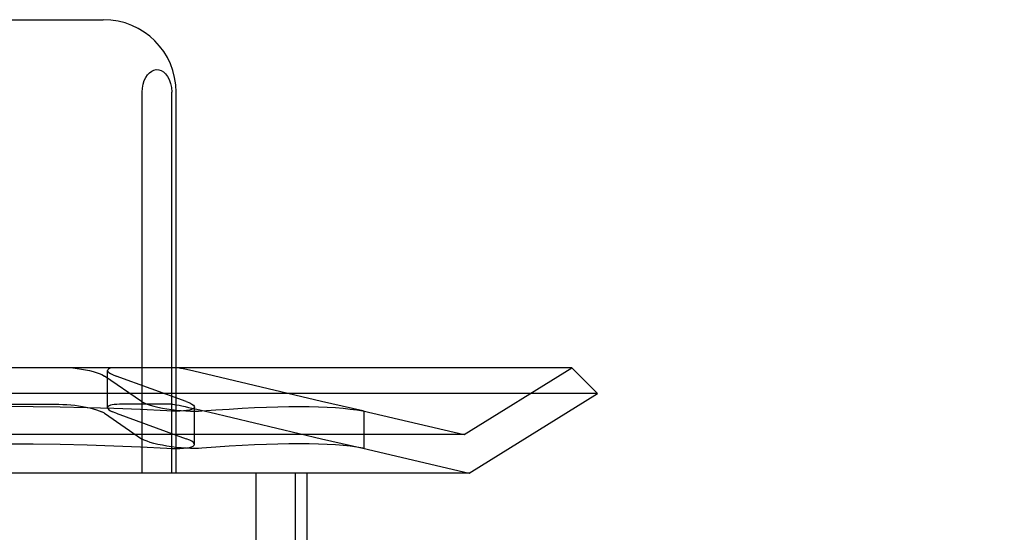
# Model space of a CAD drawing. Header units: inches. Extents: x 0 to 248, y 0 to 160.
# Tile 51 of 82: x 81.622 to 81.893, y 82.81 to 82.952. Entities that reach past the tile are written whole.
import ezdxf

# ---------------------------------------------------------------- set-up
doc = ezdxf.new("R2010")
doc.units = ezdxf.units.IN
doc.header["$LTSCALE"] = 13.627625
doc.header["$MEASUREMENT"] = 0
doc.linetypes.add('HIDDEN', pattern=[0.2, 0.1, -0.1])
doc.layers.add('DEFAULT_2', color=8, linetype='HIDDEN')

msp = doc.modelspace()

# ---------------------------------------------------------------- linework, layer by layer
at = {"layer": 'DEFAULT_2', "color": 8, "linetype": 'HIDDEN'}
for p, q in [((81.89327, 84.98286), (81.89327, 79.98286)), ((81.76827, 81.35786), (81.76827, 83.60786)), ((81.59133, 82.95161), (81.64488, 82.95161)), ((81.65564, 82.82661), (81.65564, 82.93161)), ((81.66376, 82.82661), (81.66376, 82.93161)), ((81.66498, 82.82661), (81.66498, 82.93161)), ((81.77404, 82.85561), (81.46218, 82.85561)), ((81.66983, 82.85467), (81.66783, 82.85512)), ((81.74436, 82.83721), (81.77404, 82.85561)), ((81.77404, 82.85561), (81.78111, 82.84854)), ((81.64446, 82.85375), (81.6452, 82.85334)), ((81.65547, 82.84635), (81.6452, 82.85334)), ((81.64607, 82.84463), (81.64607, 82.8549)), ((81.64741, 82.85375), (81.64841, 82.85334)), ((81.66772, 82.84635), (81.64841, 82.85334)), ((81.70509, 82.84635), (81.66983, 82.85467)), ((81.78111, 82.84854), (81.45511, 82.84854)), ((81.74574, 82.82661), (81.78111, 82.84854)), ((81.60353, 82.84555), (81.63269, 82.84555)), ((81.66398, 82.84555), (81.6494, 82.84555)), ((81.65547, 82.84635), (81.65621, 82.84594)), ((81.66398, 82.84555), (81.66511, 82.8454)), ((81.66772, 82.84635), (81.66872, 82.84594)), ((81.66843, 82.84471), (81.67064, 82.84421)), ((81.67006, 82.83452), (81.67006, 82.84479)), ((81.71643, 82.84376), (81.70509, 82.84635)), ((81.6452, 82.84307), (81.64446, 82.84348)), ((81.6452, 82.84307), (81.65547, 82.83608)), ((81.64841, 82.84307), (81.64741, 82.84348)), ((81.64841, 82.84307), (81.66772, 82.83608)), ((81.67064, 82.84421), (81.67428, 82.84336)), ((81.67428, 82.84336), (81.70509, 82.83608)), ((81.7164, 82.84376), (81.74436, 82.83721)), ((81.71683, 82.84365), (81.71643, 82.84376)), ((81.71643, 82.84372), (81.71683, 82.84365)), ((81.71683, 82.83339), (81.71683, 82.84366)), ((81.74436, 82.83721), (81.49186, 82.83721)), ((81.65621, 82.83567), (81.65547, 82.83608)), ((81.66872, 82.83567), (81.66772, 82.83608)), ((81.70509, 82.83608), (81.71643, 82.83348)), ((81.7164, 82.83349), (81.74574, 82.82661)), ((81.71643, 82.83348), (81.71683, 82.83338)), ((81.71683, 82.83338), (81.71643, 82.83345)), ((81.74574, 82.82661), (81.49047, 82.82661)), ((81.68704, 82.67036), (81.68704, 82.82661)), ((81.69787, 82.67036), (81.69787, 82.82661)), ((81.70111, 82.67036), (81.70111, 82.82661))]:
    msp.add_line(p, q, dxfattribs=at)
for points in [[(81.65564, 82.93161), (81.65571, 82.93275), (81.6559, 82.93381), (81.65621, 82.9348), (81.65661, 82.93568), (81.6571, 82.93641), (81.65764, 82.937), (81.65824, 82.93744), (81.65887, 82.93772), (81.65952, 82.93785), (81.66018, 82.93781), (81.66084, 82.93761), (81.66148, 82.93723), (81.66208, 82.93669), (81.66262, 82.93597), (81.66308, 82.93508), (81.66345, 82.93404), (81.66367, 82.93289), (81.66376, 82.93161)], [(81.63652, 82.85561), (81.63771, 82.85546), (81.63888, 82.85529), (81.64, 82.85508), (81.64107, 82.85485), (81.64207, 82.85459), (81.64298, 82.85432), (81.64378, 82.85404), (81.64446, 82.85375)], [(81.64708, 82.85561), (81.64662, 82.85546), (81.64629, 82.85529), (81.64611, 82.85508), (81.64607, 82.85491)], [(81.66783, 82.85512), (81.66696, 82.85531), (81.66617, 82.85547), (81.66549, 82.85561)], [(81.64607, 82.85491), (81.64608, 82.85485), (81.64619, 82.85459), (81.64645, 82.85432), (81.64686, 82.85404), (81.64741, 82.85375)], [(81.66244, 82.84372), (81.65516, 82.84409), (81.64781, 82.84439), (81.64043, 82.84462), (81.633, 82.8448), (81.62556, 82.8449), (81.61811, 82.84494)], [(81.63269, 82.84555), (81.63374, 82.84553), (81.63482, 82.84548), (81.63592, 82.8454), (81.63701, 82.84528), (81.6381, 82.84514), (81.63917, 82.84497), (81.64021, 82.84477), (81.6412, 82.84455), (81.64214, 82.8443), (81.643, 82.84404), (81.64378, 82.84377), (81.64446, 82.84348)], [(81.6494, 82.84555), (81.64863, 82.84553), (81.64794, 82.84548), (81.64736, 82.8454), (81.64687, 82.84528), (81.64649, 82.84514), (81.64623, 82.84497), (81.64609, 82.84477), (81.64607, 82.84464)], [(81.64607, 82.84464), (81.64608, 82.84455), (81.6462, 82.8443), (81.64646, 82.84404), (81.64686, 82.84377), (81.64741, 82.84348)], [(81.65621, 82.84594), (81.65696, 82.84562), (81.65785, 82.84532), (81.65887, 82.84504), (81.65998, 82.84477), (81.66118, 82.84452), (81.66244, 82.8443), (81.66375, 82.84411), (81.66507, 82.84395), (81.66638, 82.84382), (81.66767, 82.84373), (81.66891, 82.84367), (81.67007, 82.84365), (81.67113, 82.84367), (81.6721, 82.84372)], [(81.67006, 82.84479), (81.66996, 82.84452), (81.66968, 82.8443), (81.66923, 82.84411), (81.66862, 82.84395), (81.66787, 82.84382), (81.66698, 82.84373), (81.66597, 82.84367), (81.66487, 82.84365), (81.66368, 82.84367), (81.66244, 82.84372)], [(81.66511, 82.8454), (81.66577, 82.84528), (81.66655, 82.84512), (81.66744, 82.84493), (81.66843, 82.84471)], [(81.66872, 82.84594), (81.66932, 82.84562), (81.66974, 82.84532), (81.66999, 82.84504), (81.67006, 82.84479)], [(81.6721, 82.84372), (81.67592, 82.844), (81.67961, 82.84424), (81.68317, 82.84445), (81.68659, 82.84463), (81.68987, 82.84476), (81.69302, 82.84486), (81.69603, 82.84492), (81.69889, 82.84494), (81.70161, 82.84492), (81.70418, 82.84486), (81.7066, 82.84476), (81.70888, 82.84463), (81.711, 82.84445), (81.71296, 82.84424), (81.71477, 82.844), (81.71643, 82.84372)], [(81.61811, 82.83467), (81.62556, 82.83463), (81.633, 82.83452), (81.64043, 82.83435), (81.64781, 82.83412), (81.65516, 82.83382), (81.66244, 82.83345)], [(81.6721, 82.83345), (81.67113, 82.8334), (81.67006, 82.83338), (81.6689, 82.8334), (81.66767, 82.83346), (81.66638, 82.83355), (81.66506, 82.83368), (81.66374, 82.83384), (81.66244, 82.83403), (81.66118, 82.83425), (81.65998, 82.8345), (81.65886, 82.83477), (81.65785, 82.83505), (81.65696, 82.83535), (81.65621, 82.83567)], [(81.66244, 82.83345), (81.66368, 82.8334), (81.66487, 82.83338), (81.66597, 82.8334), (81.66698, 82.83346), (81.66787, 82.83355), (81.66863, 82.83368), (81.66923, 82.83384), (81.66968, 82.83403), (81.66996, 82.83425), (81.67006, 82.83452)], [(81.67006, 82.83452), (81.66999, 82.83477), (81.66974, 82.83505), (81.66932, 82.83535), (81.66872, 82.83567)], [(81.71643, 82.83345), (81.71477, 82.83373), (81.71296, 82.83397), (81.711, 82.83418), (81.70888, 82.83436), (81.7066, 82.83449), (81.70418, 82.83459), (81.70161, 82.83465), (81.69889, 82.83467), (81.69603, 82.83465), (81.69302, 82.83459), (81.68987, 82.83449), (81.68659, 82.83436), (81.68317, 82.83418), (81.67961, 82.83397), (81.67592, 82.83373), (81.6721, 82.83345)]]:
    msp.add_lwpolyline(points, dxfattribs=at)
msp.add_arc((81.64498, 82.93161), 0.02, 0, 90, dxfattribs=at)

doc.saveas('drawing.dxf')
